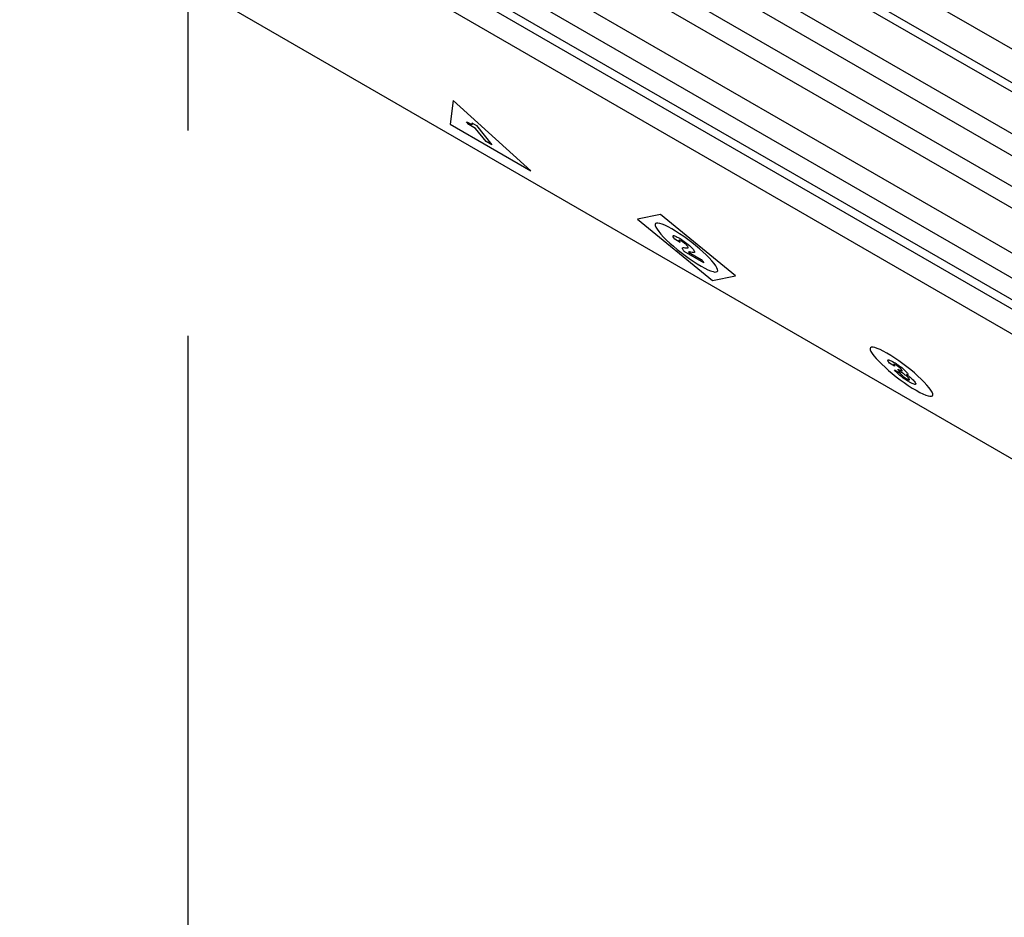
# Model space of a CAD drawing. Header units: inches. Extents: x 0 to 34, y 0 to 22.
# Tile 5 of 67: x 3.524 to 4.196, y 7.767 to 8.379. Entities that reach past the tile are written whole.
import ezdxf

# ---------------------------------------------------------------- set-up
doc = ezdxf.new("R2010")
doc.units = ezdxf.units.IN
doc.header["$LTSCALE"] = 1.87
doc.header["$MEASUREMENT"] = 0
doc.linetypes.add('CENTER', pattern=[0.6, 0.375, -0.075, 0.075, -0.075])
doc.layers.get('0').update_dxf_attribs({"linetype": 'CONTINUOUS'})
doc.layers.add('DEFAULT_1', color=7, linetype='CENTER')

msp = doc.modelspace()

# ---------------------------------------------------------------- linework, layer by layer
at = {"color": 2, "linetype": 'CONTINUOUS'}
for p, q in [((4.86753, 7.97445), (3.3729, 8.83743)), ((3.36761, 8.8176), (4.86753, 7.95157)), ((3.36761, 8.81135), (4.86753, 7.94532)), ((3.20365, 8.79595), (4.86753, 7.83526)), ((3.18897, 8.78748), (4.86753, 7.81831)), ((3.36761, 8.78275), (4.86753, 7.91672)), ((3.31556, 8.77689), (4.86753, 7.88081)), ((3.18897, 8.77265), (4.86753, 7.80348)), ((3.30267, 8.7695), (4.86753, 7.86598)), ((3.36435, 8.7697), (4.86753, 7.90178)), ((3.18749, 8.76715), (4.86753, 7.79712)), ((3.18749, 8.7502), (4.86753, 7.78017)), ((4.86753, 7.69475), (3.5235, 8.47077)), ((3.8196, 8.32437), (3.81734, 8.30816)), ((3.87238, 8.27638), (3.8196, 8.32437)), ((3.81734, 8.30816), (3.87238, 8.27638)), ((3.83013, 8.30803), (3.8287, 8.30985)), ((3.8287, 8.30985), (3.82925, 8.30953)), ((3.82925, 8.30953), (3.83011, 8.30905)), ((3.83011, 8.30905), (3.83081, 8.30868)), ((3.83479, 8.30534), (3.83013, 8.30803)), ((3.83081, 8.30868), (3.83139, 8.30841)), ((3.83139, 8.30841), (3.83184, 8.30824)), ((3.83184, 8.30824), (3.83218, 8.30814)), ((3.83218, 8.30814), (3.83241, 8.30812)), ((3.83242, 8.30879), (3.83227, 8.30902)), ((3.83227, 8.30902), (3.83544, 8.30719)), ((3.83241, 8.30812), (3.83255, 8.30817)), ((3.83254, 8.30859), (3.83242, 8.30879)), ((3.83261, 8.30841), (3.83254, 8.30859)), ((3.83255, 8.30817), (3.83261, 8.30826)), ((3.83261, 8.30826), (3.83261, 8.30841)), ((3.84192, 8.29628), (3.83479, 8.30534)), ((3.83544, 8.30719), (3.84577, 8.29405)), ((3.84577, 8.29405), (3.84192, 8.29628)), ((3.96097, 8.2465), (3.94526, 8.2433)), ((4.01206, 8.20473), (3.96097, 8.2465)), ((3.94526, 8.2433), (3.99637, 8.20153)), ((3.95761, 8.24041), (3.95732, 8.23984)), ((3.95732, 8.23984), (3.95738, 8.239)), ((3.95738, 8.239), (3.95781, 8.2379)), ((3.95825, 8.24071), (3.95761, 8.24041)), ((3.95781, 8.2379), (3.95861, 8.23654)), ((3.95921, 8.24073), (3.95825, 8.24071)), ((3.9605, 8.24049), (3.95921, 8.24073)), ((3.9621, 8.23997), (3.9605, 8.24049)), ((3.964, 8.23917), (3.9621, 8.23997)), ((3.96619, 8.23809), (3.964, 8.23917)), ((3.96866, 8.23673), (3.96619, 8.23809)), ((3.95861, 8.23654), (3.95979, 8.23491)), ((3.95979, 8.23491), (3.96132, 8.23309)), ((3.96132, 8.23309), (3.96312, 8.23115)), ((3.96312, 8.23115), (3.96516, 8.22911)), ((3.97131, 8.23513), (3.96866, 8.23673)), ((3.96945, 8.23176), (3.96951, 8.23204)), ((3.9696, 8.23129), (3.96945, 8.23176)), ((3.96951, 8.23204), (3.96975, 8.23215)), ((3.97, 8.2306), (3.9696, 8.23129)), ((3.96975, 8.23215), (3.97014, 8.23213)), ((3.97014, 8.23213), (3.97063, 8.23199)), ((3.97063, 8.23199), (3.97118, 8.23178)), ((3.97118, 8.23178), (3.97178, 8.2315)), ((3.97403, 8.23338), (3.97131, 8.23513)), ((3.97178, 8.2315), (3.97237, 8.2312)), ((3.97237, 8.2312), (3.97293, 8.2309)), ((3.97679, 8.23149), (3.97403, 8.23338)), ((3.97955, 8.22949), (3.97679, 8.23149)), ((3.96516, 8.22911), (3.96741, 8.22702)), ((3.96741, 8.22702), (3.96983, 8.22488)), ((3.96983, 8.22488), (3.97239, 8.22274)), ((3.97069, 8.22967), (3.97, 8.2306)), ((3.97443, 8.22751), (3.97069, 8.22967)), ((3.97293, 8.2309), (3.97341, 8.23063)), ((3.97341, 8.23063), (3.97435, 8.23007)), ((3.97361, 8.22898), (3.97358, 8.22886)), ((3.97358, 8.22886), (3.97363, 8.2287)), ((3.97371, 8.22903), (3.97361, 8.22898)), ((3.97363, 8.2287), (3.97373, 8.22849)), ((3.97392, 8.229), (3.97371, 8.22903)), ((3.97373, 8.22849), (3.97388, 8.22825)), ((3.97388, 8.22825), (3.97405, 8.228)), ((3.97425, 8.22889), (3.97392, 8.229)), ((3.97405, 8.228), (3.97424, 8.22775)), ((3.97424, 8.22775), (3.97443, 8.22751)), ((3.9747, 8.22867), (3.97425, 8.22889)), ((3.97435, 8.23007), (3.9753, 8.22947)), ((3.9753, 8.22834), (3.9747, 8.22867)), ((3.9753, 8.22947), (3.97625, 8.22884)), ((3.97576, 8.22806), (3.9753, 8.22834)), ((3.97621, 8.22777), (3.97576, 8.22806)), ((3.97664, 8.22747), (3.97621, 8.22777)), ((3.97625, 8.22884), (3.97719, 8.22818)), ((3.97706, 8.22717), (3.97664, 8.22747)), ((3.97745, 8.22686), (3.97706, 8.22717)), ((3.97719, 8.22818), (3.97812, 8.2275)), ((3.97782, 8.22655), (3.97745, 8.22686)), ((3.97817, 8.22625), (3.97782, 8.22655)), ((3.97812, 8.2275), (3.97901, 8.22681)), ((3.97849, 8.22595), (3.97817, 8.22625)), ((3.97878, 8.22567), (3.97849, 8.22595)), ((3.97905, 8.2254), (3.97878, 8.22567)), ((3.97901, 8.22681), (3.97988, 8.2261)), ((3.97927, 8.22515), (3.97905, 8.2254)), ((3.97946, 8.22492), (3.97927, 8.22515)), ((3.97971, 8.22459), (3.97946, 8.22492)), ((3.98227, 8.22742), (3.97955, 8.22949)), ((3.97988, 8.22431), (3.97971, 8.22459)), ((3.97988, 8.2261), (3.9807, 8.22539)), ((3.9807, 8.22539), (3.98147, 8.22468)), ((3.98147, 8.22468), (3.98218, 8.22397)), ((3.98493, 8.2253), (3.98227, 8.22742)), ((3.98749, 8.22316), (3.98493, 8.2253)), ((3.97239, 8.22274), (3.97504, 8.22062)), ((3.97504, 8.22062), (3.97777, 8.21855)), ((3.97598, 8.22354), (3.97607, 8.22373)), ((3.97598, 8.2233), (3.97598, 8.22354)), ((3.97605, 8.22302), (3.97598, 8.2233)), ((3.9762, 8.22272), (3.97605, 8.22302)), ((3.97607, 8.22373), (3.97626, 8.22387)), ((3.97639, 8.22239), (3.9762, 8.22272)), ((3.97626, 8.22387), (3.97656, 8.22395)), ((3.97662, 8.22204), (3.97639, 8.22239)), ((3.97656, 8.22395), (3.977, 8.22396)), ((3.97687, 8.22168), (3.97662, 8.22204)), ((3.97714, 8.22131), (3.97687, 8.22168)), ((3.977, 8.22396), (3.97758, 8.22391)), ((3.99049, 8.21361), (3.97714, 8.22131)), ((3.97758, 8.22391), (3.97809, 8.22383)), ((3.97777, 8.21855), (3.98053, 8.21656)), ((3.97809, 8.22383), (3.97855, 8.22377)), ((3.97855, 8.22377), (3.97895, 8.22372)), ((3.97895, 8.22372), (3.97929, 8.2237)), ((3.97929, 8.2237), (3.97956, 8.22371)), ((3.97956, 8.22371), (3.97977, 8.22374)), ((3.97977, 8.22374), (3.97991, 8.22382)), ((3.97996, 8.2241), (3.97988, 8.22431)), ((3.97991, 8.22382), (3.97997, 8.22393)), ((3.97997, 8.22393), (3.97996, 8.2241)), ((3.98021, 8.22088), (3.9802, 8.2208)), ((3.9802, 8.2208), (3.98867, 8.21591)), ((3.98026, 8.22094), (3.98021, 8.22088)), ((3.98034, 8.22097), (3.98026, 8.22094)), ((3.98046, 8.22099), (3.98034, 8.22097)), ((3.98062, 8.22099), (3.98046, 8.22099)), ((3.98081, 8.22098), (3.98062, 8.22099)), ((3.98104, 8.22096), (3.98081, 8.22098)), ((3.9813, 8.22092), (3.98104, 8.22096)), ((3.98159, 8.22088), (3.9813, 8.22092)), ((3.98267, 8.22069), (3.98159, 8.22088)), ((3.98218, 8.22397), (3.98282, 8.22328)), ((3.98297, 8.22064), (3.98267, 8.22069)), ((3.98282, 8.22328), (3.98339, 8.2226)), ((3.98327, 8.2206), (3.98297, 8.22064)), ((3.98354, 8.22058), (3.98327, 8.2206)), ((3.98339, 8.2226), (3.98377, 8.22209)), ((3.98379, 8.22059), (3.98354, 8.22058)), ((3.98377, 8.22209), (3.98403, 8.22167)), ((3.984, 8.22063), (3.98379, 8.22059)), ((3.98415, 8.22072), (3.984, 8.22063)), ((3.98403, 8.22167), (3.98419, 8.22132)), ((3.98424, 8.22086), (3.98415, 8.22072)), ((3.98419, 8.22132), (3.98426, 8.22106)), ((3.98426, 8.22106), (3.98424, 8.22086)), ((3.98991, 8.22102), (3.98749, 8.22316)), ((3.99215, 8.21892), (3.98991, 8.22102)), ((3.9942, 8.21689), (3.99215, 8.21892)), ((3.98053, 8.21656), (3.98328, 8.21467)), ((3.98328, 8.21467), (3.98601, 8.21291)), ((3.98601, 8.21291), (3.98866, 8.21132)), ((3.98866, 8.21132), (3.99113, 8.20995)), ((3.98867, 8.21591), (3.99049, 8.21361)), ((3.996, 8.21495), (3.9942, 8.21689)), ((3.99753, 8.21312), (3.996, 8.21495)), ((3.99871, 8.2115), (3.99753, 8.21312)), ((3.99951, 8.21014), (3.99871, 8.2115)), ((3.99113, 8.20995), (3.99332, 8.20887)), ((3.99332, 8.20887), (3.99521, 8.20808)), ((3.99521, 8.20808), (3.99682, 8.20755)), ((3.99637, 8.20153), (4.01206, 8.20473)), ((3.99682, 8.20755), (3.9981, 8.20731)), ((3.9981, 8.20731), (3.99907, 8.20733)), ((3.99907, 8.20733), (3.99971, 8.20763)), ((3.99994, 8.20904), (3.99951, 8.21014)), ((3.99971, 8.20763), (4, 8.2082)), ((4, 8.2082), (3.99994, 8.20904)), ((4.1044, 8.15565), (4.1041, 8.15509)), ((4.1041, 8.15509), (4.10416, 8.15425)), ((4.10416, 8.15425), (4.10459, 8.15315)), ((4.10503, 8.15595), (4.1044, 8.15565)), ((4.10459, 8.15315), (4.10539, 8.15179)), ((4.106, 8.15598), (4.10503, 8.15595)), ((4.10539, 8.15179), (4.10657, 8.15016)), ((4.10729, 8.15574), (4.106, 8.15598)), ((4.10889, 8.15521), (4.10729, 8.15574)), ((4.11079, 8.15441), (4.10889, 8.15521)), ((4.11298, 8.15333), (4.11079, 8.15441)), ((4.11544, 8.15197), (4.11298, 8.15333)), ((4.11809, 8.15038), (4.11544, 8.15197)), ((4.10657, 8.15016), (4.1081, 8.14834)), ((4.1081, 8.14834), (4.1099, 8.1464)), ((4.1099, 8.1464), (4.11195, 8.14436)), ((4.11195, 8.14436), (4.1142, 8.14227)), ((4.11618, 8.14697), (4.11622, 8.14719)), ((4.11625, 8.14666), (4.11618, 8.14697)), ((4.11622, 8.14719), (4.1164, 8.1473)), ((4.11645, 8.14626), (4.11625, 8.14666)), ((4.1164, 8.1473), (4.1167, 8.14731)), ((4.11677, 8.14576), (4.11645, 8.14626)), ((4.1167, 8.14731), (4.11715, 8.14722)), ((4.1172, 8.14519), (4.11677, 8.14576)), ((4.11715, 8.14722), (4.11773, 8.14701)), ((4.12078, 8.14312), (4.1172, 8.14519)), ((4.11773, 8.14701), (4.11846, 8.14668)), ((4.12081, 8.14862), (4.11809, 8.15038)), ((4.11846, 8.14668), (4.11933, 8.14624)), ((4.11933, 8.14624), (4.12036, 8.14566)), ((4.12014, 8.1443), (4.12012, 8.14418)), ((4.12012, 8.14418), (4.12018, 8.14402)), ((4.12023, 8.14436), (4.12014, 8.1443)), ((4.12018, 8.14402), (4.12027, 8.14383)), ((4.12042, 8.14435), (4.12023, 8.14436)), ((4.12027, 8.14383), (4.1204, 8.14363)), ((4.12036, 8.14566), (4.12104, 8.14526)), ((4.12072, 8.14426), (4.12042, 8.14435)), ((4.12115, 8.14406), (4.12072, 8.14426)), ((4.12357, 8.14673), (4.12081, 8.14862)), ((4.12104, 8.14526), (4.12178, 8.1448)), ((4.12173, 8.14374), (4.12115, 8.14406)), ((4.12178, 8.1448), (4.12255, 8.1443)), ((4.12255, 8.1443), (4.12335, 8.14375)), ((4.12633, 8.14474), (4.12357, 8.14673)), ((4.12906, 8.14267), (4.12633, 8.14474)), ((4.1142, 8.14227), (4.11662, 8.14013)), ((4.11662, 8.14013), (4.11917, 8.13799)), ((4.11917, 8.13799), (4.12183, 8.13587)), ((4.1204, 8.14363), (4.12053, 8.14344)), ((4.12053, 8.14344), (4.12067, 8.14326)), ((4.12067, 8.14326), (4.12078, 8.14312)), ((4.12157, 8.13948), (4.12072, 8.14049)), ((4.12072, 8.14049), (4.12449, 8.13831)), ((4.12248, 8.13852), (4.12157, 8.13948)), ((4.12225, 8.14343), (4.12173, 8.14374)), ((4.12272, 8.14312), (4.12225, 8.14343)), ((4.12343, 8.1376), (4.12248, 8.13852)), ((4.12317, 8.14281), (4.12272, 8.14312)), ((4.12446, 8.13927), (4.12301, 8.14112)), ((4.12301, 8.14112), (4.12393, 8.14059)), ((4.12357, 8.1425), (4.12317, 8.14281)), ((4.12335, 8.14375), (4.12417, 8.14317)), ((4.12441, 8.13674), (4.12343, 8.1376)), ((4.12394, 8.1422), (4.12357, 8.1425)), ((4.12393, 8.14059), (4.12426, 8.1404)), ((4.12428, 8.14191), (4.12394, 8.1422)), ((4.12417, 8.14317), (4.12499, 8.14256)), ((4.12426, 8.1404), (4.1246, 8.14022)), ((4.12458, 8.14164), (4.12428, 8.14191)), ((4.12493, 8.139), (4.12446, 8.13927)), ((4.12448, 8.13831), (4.12464, 8.13811)), ((4.12449, 8.13831), (4.12448, 8.13831)), ((4.12484, 8.14139), (4.12458, 8.14164)), ((4.1246, 8.14022), (4.12493, 8.14005)), ((4.12464, 8.13811), (4.12484, 8.13787)), ((4.12506, 8.14115), (4.12484, 8.14139)), ((4.12484, 8.13787), (4.12508, 8.1376)), ((4.12493, 8.14005), (4.12524, 8.13991)), ((4.12542, 8.13871), (4.12493, 8.139)), ((4.12499, 8.14256), (4.1258, 8.14192)), ((4.12525, 8.14095), (4.12506, 8.14115)), ((4.12508, 8.1376), (4.12537, 8.1373)), ((4.12524, 8.13991), (4.12551, 8.13981)), ((4.1254, 8.14078), (4.12525, 8.14095)), ((4.12537, 8.1373), (4.12569, 8.13697)), ((4.12551, 8.14064), (4.1254, 8.14078)), ((4.12594, 8.1384), (4.12542, 8.13871)), ((4.12578, 8.14027), (4.12551, 8.14064)), ((4.12551, 8.13981), (4.12573, 8.13976)), ((4.12573, 8.13976), (4.12588, 8.13977)), ((4.12592, 8.14001), (4.12578, 8.14027)), ((4.1258, 8.14192), (4.12659, 8.14126)), ((4.12588, 8.13977), (4.12595, 8.13985)), ((4.12595, 8.13985), (4.12592, 8.14001)), ((4.12647, 8.13807), (4.12594, 8.1384)), ((4.127, 8.13772), (4.12647, 8.13807)), ((4.12659, 8.14126), (4.12735, 8.14058)), ((4.12754, 8.13735), (4.127, 8.13772)), ((4.12735, 8.14058), (4.12806, 8.13989)), ((4.12806, 8.13697), (4.12754, 8.13735)), ((4.12806, 8.13989), (4.12871, 8.1392)), ((4.12871, 8.1392), (4.1293, 8.13851)), ((4.12891, 8.13737), (4.12893, 8.13733)), ((4.12911, 8.1373), (4.12891, 8.13737)), ((4.12893, 8.13733), (4.12917, 8.13717)), ((4.13172, 8.14055), (4.12906, 8.14267)), ((4.1293, 8.13725), (4.12911, 8.1373)), ((4.12917, 8.13717), (4.12948, 8.13695)), ((4.1293, 8.13851), (4.12952, 8.1382)), ((4.12947, 8.13723), (4.1293, 8.13725)), ((4.12962, 8.13723), (4.12947, 8.13723)), ((4.12952, 8.1382), (4.12969, 8.13794)), ((4.12973, 8.13726), (4.12962, 8.13723)), ((4.12969, 8.13794), (4.1298, 8.13772)), ((4.12981, 8.13732), (4.12973, 8.13726)), ((4.1298, 8.13772), (4.12985, 8.13755)), ((4.12985, 8.13742), (4.12981, 8.13732)), ((4.12985, 8.13755), (4.12985, 8.13742)), ((4.13427, 8.13841), (4.13172, 8.14055)), ((4.13669, 8.13627), (4.13427, 8.13841)), ((4.12183, 8.13587), (4.12455, 8.1338)), ((4.12539, 8.13594), (4.12441, 8.13674)), ((4.12455, 8.1338), (4.12731, 8.1318)), ((4.12637, 8.13519), (4.12539, 8.13594)), ((4.12569, 8.13697), (4.12606, 8.13663)), ((4.12606, 8.13663), (4.12646, 8.13626)), ((4.12731, 8.13451), (4.12637, 8.13519)), ((4.12646, 8.13626), (4.12691, 8.13589)), ((4.12691, 8.13589), (4.12741, 8.1355)), ((4.12821, 8.13389), (4.12731, 8.13451)), ((4.12731, 8.1318), (4.13007, 8.12991)), ((4.12741, 8.1355), (4.12794, 8.13512)), ((4.12794, 8.13512), (4.12853, 8.13473)), ((4.12857, 8.13658), (4.12806, 8.13697)), ((4.12904, 8.13335), (4.12821, 8.13389)), ((4.12853, 8.13473), (4.12915, 8.13436)), ((4.12906, 8.13617), (4.12857, 8.13658)), ((4.12979, 8.13288), (4.12904, 8.13335)), ((4.12952, 8.13574), (4.12906, 8.13617)), ((4.12915, 8.13436), (4.12952, 8.13415)), ((4.12948, 8.13695), (4.12986, 8.13668)), ((4.12994, 8.13531), (4.12952, 8.13574)), ((4.12952, 8.13415), (4.12985, 8.13398)), ((4.13044, 8.13249), (4.12979, 8.13288)), ((4.12985, 8.13398), (4.13014, 8.13385)), ((4.12986, 8.13668), (4.13028, 8.13636)), ((4.13032, 8.13486), (4.12994, 8.13531)), ((4.13014, 8.13385), (4.13039, 8.13377)), ((4.13028, 8.13636), (4.13075, 8.136)), ((4.13057, 8.13453), (4.13032, 8.13486)), ((4.13039, 8.13377), (4.13059, 8.13372)), ((4.13097, 8.13218), (4.13044, 8.13249)), ((4.13074, 8.13426), (4.13057, 8.13453)), ((4.13059, 8.13372), (4.13074, 8.13373)), ((4.13084, 8.13404), (4.13074, 8.13426)), ((4.13074, 8.13373), (4.13084, 8.13378)), ((4.13075, 8.136), (4.13125, 8.1356)), ((4.13087, 8.13388), (4.13084, 8.13404)), ((4.13084, 8.13378), (4.13087, 8.13388)), ((4.13189, 8.13166), (4.13097, 8.13218)), ((4.13125, 8.1356), (4.13177, 8.13516)), ((4.13177, 8.13516), (4.1323, 8.13469)), ((4.13271, 8.13125), (4.13189, 8.13166)), ((4.1323, 8.13469), (4.13282, 8.13419)), ((4.13342, 8.13093), (4.13271, 8.13125)), ((4.13282, 8.13419), (4.13334, 8.13367)), ((4.13334, 8.13367), (4.13383, 8.13312)), ((4.13401, 8.13072), (4.13342, 8.13093)), ((4.13383, 8.13312), (4.13429, 8.13257)), ((4.13449, 8.13061), (4.13401, 8.13072)), ((4.13429, 8.13257), (4.13472, 8.132)), ((4.13484, 8.13059), (4.13449, 8.13061)), ((4.13472, 8.132), (4.135, 8.13152)), ((4.13507, 8.13068), (4.13484, 8.13059)), ((4.135, 8.13152), (4.13515, 8.13114)), ((4.13518, 8.13086), (4.13507, 8.13068)), ((4.13515, 8.13114), (4.13518, 8.13086)), ((4.13894, 8.13417), (4.13669, 8.13627)), ((4.14098, 8.13214), (4.13894, 8.13417)), ((4.14278, 8.1302), (4.14098, 8.13214)), ((4.13007, 8.12991), (4.13279, 8.12816)), ((4.13279, 8.12816), (4.13544, 8.12657)), ((4.13544, 8.12657), (4.13791, 8.1252)), ((4.13791, 8.1252), (4.1401, 8.12412)), ((4.1401, 8.12412), (4.142, 8.12332)), ((4.14431, 8.12837), (4.14278, 8.1302)), ((4.1455, 8.12675), (4.14431, 8.12837)), ((4.1463, 8.12539), (4.1455, 8.12675)), ((4.14672, 8.12429), (4.1463, 8.12539)), ((4.14678, 8.12345), (4.14672, 8.12429)), ((4.142, 8.12332), (4.1436, 8.1228)), ((4.1436, 8.1228), (4.14489, 8.12256)), ((4.14489, 8.12256), (4.14585, 8.12258)), ((4.14585, 8.12258), (4.14649, 8.12288)), ((4.14649, 8.12288), (4.14678, 8.12345))]:
    msp.add_line(p, q, dxfattribs=at)
at = {"layer": 'DEFAULT_1', "color": 2, "linetype": 'CENTER'}
msp.add_line((3.63866, 7.46242), (3.63866, 8.40428), dxfattribs=at)

doc.saveas('drawing.dxf')
